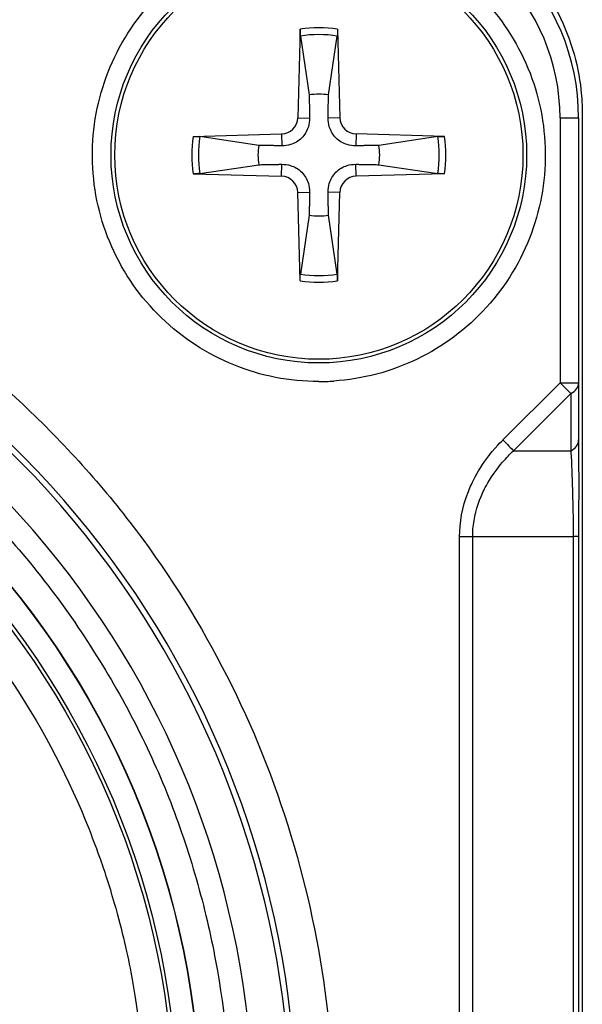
# Model space of a CAD drawing. Header units: millimetres. Extents: x 0 to 3390, y 0 to 1680.
# Tile 95 of 194: x 1547.91 to 1555.49, y 443.25 to 456.51. Entities that reach past the tile are written whole.
import ezdxf

# ---------------------------------------------------------------- set-up
doc = ezdxf.new("R2010")
doc.units = ezdxf.units.MM
doc.header["$LTSCALE"] = 0.2

# ---------------------------------------------------------------- blocks, each defined once
blk = doc.blocks.new('A$C0fba9c1c')
for p, q in [((12.749, 41.044), (12.716, 39.853)), ((13.251, 41.044), (13.284, 39.853)), ((12.752, 40.953), (12.87, 40.16)), ((13.13, 40.16), (13.248, 40.953)), ((12.716, 39.853), (12.876, 39.848)), ((13.284, 39.853), (13.124, 39.848)), ((16.25, 39.85), (16.25, 36.283)), ((16.25, 39.85), (16.5, 39.85)), ((16.5, 39.85), (16.5, 35.513)), ((11.306, 39.601), (12.497, 39.634)), ((12.19, 39.48), (11.397, 39.598)), ((12.497, 39.634), (12.502, 39.474)), ((13.503, 39.634), (13.498, 39.474)), ((14.694, 39.601), (13.503, 39.634)), ((14.603, 39.598), (13.81, 39.48)), ((11.397, 39.102), (12.19, 39.22)), ((12.497, 39.066), (12.502, 39.226)), ((13.503, 39.066), (13.498, 39.226)), ((13.81, 39.22), (14.603, 39.102)), ((11.306, 39.099), (12.497, 39.066)), ((14.694, 39.099), (13.503, 39.066)), ((12.716, 38.847), (12.876, 38.852)), ((13.284, 38.847), (13.124, 38.852)), ((12.749, 37.656), (12.716, 38.847)), ((13.251, 37.656), (13.284, 38.847)), ((12.87, 38.54), (12.752, 37.747)), ((13.248, 37.747), (13.13, 38.54)), ((15.5, 37.602), (15.5, 37.602)), ((15.48, 35.513), (16.25, 36.283)), ((16.394, 36.139), (16.25, 36.283)), ((16.25, 36.283), (16.5, 36.283)), ((16.394, 36.139), (15.625, 35.369)), ((16.394, 36.139), (16.394, 35.369)), ((15.625, 35.369), (16.394, 35.369)), ((14.896, 34.214), (15.073, 34.214)), ((14.896, 18.486), (14.896, 34.214)), ((15.073, 34.214), (16.427, 34.214)), ((15.073, 18.486), (15.073, 34.214)), ((16.427, 34.214), (16.427, 18.486)), ((16.5, 34.214), (16.427, 34.214)), ((16.5, 34.214), (16.5, 18.486))]:
    blk.add_line(p, q)
for centre, radius in [((13, 39.35), 2.8), ((13, 39.35), 2.75), ((0, 26.35), 11.407), ((0, 26.35), 11.403), ((0, 26.35), 11.099), ((0, 26.35), 11.051)]:
    blk.add_circle(centre, radius)
for centre, radius, start, end in [((13.5, 39.85), 3, 0, 90), ((13.5, 39.85), 2.75, 0, 90), ((13, 39.35), 1.713, 81.5815, 98.4185), ((13, 39.35), 1.622, 81.1921, 98.8079), ((13, 39.35), 0.82, 80.8854, 99.1146), ((12.491, 39.859), 0.225, 271.612, 358.388), ((13.509, 39.859), 0.225, 181.612, 268.388), ((13, 39.35), 1.713, 171.5815, 188.4185), ((13, 39.35), 1.622, 171.1921, 188.8079), ((13, 39.35), 1.622, 351.1921, 8.8079), ((13, 39.35), 1.713, 351.5815, 8.4185), ((13, 39.35), 0.82, 170.8854, 189.1146), ((13, 39.35), 0.82, 350.8854, 9.1146), ((12.491, 38.841), 0.225, 1.612, 88.388), ((13.509, 38.841), 0.225, 91.612, 178.388), ((13, 39.35), 0.82, 260.8854, 279.1146), ((0, 26.35), 12.697, 114.3067, 65.6933), ((0, 26.35), 12.619, 114.4631, 65.5369), ((13, 39.35), 1.713, 261.5815, 278.4185), ((13, 39.35), 1.622, 261.1921, 278.8079), ((12.999, 39.349), 3.049, 270.0201, 273.7774)]:
    blk.add_arc(centre, radius, start, end)
for centre, major_axis, ratio, start_param, end_param in [((0, 26.35), (-2.224, -11.913), 0.999998, 0.184575, 2.899213), ((16.25, 36.283), (0.25, 0), 0.707107, 5.327872, 6.283185), ((15.48, 35.513), (0.177, -0.177), 0.000012, 4.712367, 5.667702), ((16.25, 35.513), (0.25, 0), 0.707144, 5.32788, 6.283202)]:
    blk.add_ellipse(centre, major_axis=major_axis, ratio=ratio, start_param=start_param, end_param=end_param)
for points, knots in [([(13.55, 42.9), (13.835, 42.899), (14.134, 42.858), (14.799, 42.656), (15.158, 42.461), (15.745, 41.98), (16.007, 41.666), (16.381, 40.968), (16.493, 40.585), (16.532, 40.227), (16.544, 40.12), (16.55, 40.01), (16.55, 39.9)], [1.4706784, 1.4706784, 1.4706784, 1.4706784, 1.556681, 1.556681, 1.6701158, 1.6701158, 1.7843335, 1.7843335, 1.8985513, 1.8985513, 1.8985513, 1.9328987, 1.9328987, 1.9328987, 1.9328987]), ([(13, 36.3), (12.602, 36.301), (12.221, 36.375), (11.855, 36.523), (11.489, 36.671), (11.164, 36.882), (10.879, 37.158), (10.594, 37.434), (10.371, 37.752), (10.211, 38.113), (10.051, 38.474), (9.964, 38.853), (9.952, 39.25), (9.939, 39.648), (10, 40.031), (10.135, 40.401), (10.271, 40.771), (10.473, 41.104), (10.74, 41.398), (11.007, 41.693), (11.319, 41.926), (11.675, 42.097), (12.031, 42.269), (12.406, 42.368), (12.8, 42.393)], [0, 0, 0, 0, 0.125, 0.125, 0.125, 0.25, 0.25, 0.25, 0.375, 0.375, 0.375, 0.5, 0.5, 0.5, 0.625, 0.625, 0.625, 0.75, 0.75, 0.75, 0.875, 0.875, 0.875, 1, 1, 1, 1]), ([(13, 42.4), (13.398, 42.399), (13.779, 42.325), (14.145, 42.177), (14.511, 42.029), (14.836, 41.818), (15.121, 41.542), (15.406, 41.266), (15.629, 40.948), (15.789, 40.587), (15.949, 40.226), (16.036, 39.847), (16.048, 39.45), (16.061, 39.052), (16, 38.669), (15.865, 38.299), (15.729, 37.929), (15.527, 37.596), (15.26, 37.302), (14.993, 37.007), (14.681, 36.774), (14.325, 36.603), (13.969, 36.431), (13.594, 36.333), (13.2, 36.307)], [0, 0, 0, 0, 0.125, 0.125, 0.125, 0.25, 0.25, 0.25, 0.375, 0.375, 0.375, 0.5, 0.5, 0.5, 0.625, 0.625, 0.625, 0.75, 0.75, 0.75, 0.875, 0.875, 0.875, 1, 1, 1, 1]), ([(12.752, 40.953), (12.751, 40.958), (12.75, 40.965), (12.749, 40.981), (12.749, 40.993), (12.749, 41.016), (12.749, 41.031), (12.749, 41.044)], [0.03461835, 0.03461835, 0.03461835, 0.03461835, 0.03765262, 0.03765262, 0.04141077, 0.04141077, 0.04522071, 0.04522071, 0.04522071, 0.04522071]), ([(13.251, 41.044), (13.251, 41.031), (13.251, 41.016), (13.251, 40.993), (13.251, 40.981), (13.25, 40.965), (13.249, 40.958), (13.248, 40.953)], [0.01516537, 0.01516537, 0.01516537, 0.01516537, 0.01897531, 0.01897531, 0.02273345, 0.02273345, 0.02576772, 0.02576772, 0.02576772, 0.02576772]), ([(12.876, 39.848), (12.876, 39.808), (12.87, 39.768), (12.851, 39.706), (12.84, 39.678), (12.809, 39.626), (12.79, 39.601), (12.749, 39.56), (12.724, 39.541), (12.672, 39.51), (12.644, 39.499), (12.582, 39.48), (12.542, 39.474), (12.502, 39.474)], [0.17143637, 0.17143637, 0.17143637, 0.17143637, 0.18383716, 0.18383716, 0.19255902, 0.19255902, 0.20128088, 0.20128088, 0.21000275, 0.21000275, 0.21872461, 0.21872461, 0.2311254, 0.2311254, 0.2311254, 0.2311254]), ([(13.498, 39.474), (13.458, 39.474), (13.418, 39.48), (13.356, 39.499), (13.328, 39.51), (13.276, 39.541), (13.251, 39.56), (13.21, 39.601), (13.191, 39.626), (13.16, 39.678), (13.149, 39.706), (13.13, 39.768), (13.124, 39.808), (13.124, 39.848)], [0.17143637, 0.17143637, 0.17143637, 0.17143637, 0.18383716, 0.18383716, 0.19255902, 0.19255902, 0.20128088, 0.20128088, 0.21000275, 0.21000275, 0.21872461, 0.21872461, 0.2311254, 0.2311254, 0.2311254, 0.2311254]), ([(11.306, 39.601), (11.319, 39.601), (11.334, 39.601), (11.357, 39.601), (11.369, 39.601), (11.385, 39.6), (11.392, 39.599), (11.397, 39.598)], [0.01516537, 0.01516537, 0.01516537, 0.01516537, 0.01897531, 0.01897531, 0.02273345, 0.02273345, 0.02576772, 0.02576772, 0.02576772, 0.02576772]), ([(14.603, 39.598), (14.608, 39.599), (14.615, 39.6), (14.631, 39.601), (14.643, 39.601), (14.666, 39.601), (14.681, 39.601), (14.694, 39.601)], [0.03461835, 0.03461835, 0.03461835, 0.03461835, 0.03765262, 0.03765262, 0.04141077, 0.04141077, 0.04522071, 0.04522071, 0.04522071, 0.04522071]), ([(12.502, 39.226), (12.542, 39.226), (12.582, 39.22), (12.644, 39.201), (12.672, 39.19), (12.724, 39.159), (12.749, 39.14), (12.79, 39.099), (12.809, 39.074), (12.84, 39.022), (12.851, 38.994), (12.87, 38.932), (12.876, 38.892), (12.876, 38.852)], [0.17143637, 0.17143637, 0.17143637, 0.17143637, 0.18383716, 0.18383716, 0.19255902, 0.19255902, 0.20128088, 0.20128088, 0.21000275, 0.21000275, 0.21872461, 0.21872461, 0.2311254, 0.2311254, 0.2311254, 0.2311254]), ([(13.124, 38.852), (13.124, 38.892), (13.13, 38.932), (13.149, 38.994), (13.16, 39.022), (13.191, 39.074), (13.21, 39.099), (13.251, 39.14), (13.276, 39.159), (13.328, 39.19), (13.356, 39.201), (13.418, 39.22), (13.458, 39.226), (13.498, 39.226)], [0.17143637, 0.17143637, 0.17143637, 0.17143637, 0.18383716, 0.18383716, 0.19255902, 0.19255902, 0.20128088, 0.20128088, 0.21000275, 0.21000275, 0.21872461, 0.21872461, 0.2311254, 0.2311254, 0.2311254, 0.2311254]), ([(11.397, 39.102), (11.392, 39.101), (11.385, 39.1), (11.369, 39.099), (11.357, 39.099), (11.334, 39.099), (11.319, 39.099), (11.306, 39.099)], [0.03461835, 0.03461835, 0.03461835, 0.03461835, 0.03765262, 0.03765262, 0.04141077, 0.04141077, 0.04522071, 0.04522071, 0.04522071, 0.04522071]), ([(14.694, 39.099), (14.681, 39.099), (14.666, 39.099), (14.643, 39.099), (14.631, 39.099), (14.615, 39.1), (14.608, 39.101), (14.603, 39.102)], [0.01516537, 0.01516537, 0.01516537, 0.01516537, 0.01897531, 0.01897531, 0.02273345, 0.02273345, 0.02576772, 0.02576772, 0.02576772, 0.02576772]), ([(5.55, 38.324), (6.205, 38.02), (6.822, 37.672), (7.402, 37.28), (8.003, 36.873), (8.574, 36.411), (9.116, 35.893), (9.669, 35.365), (10.172, 34.793), (10.627, 34.176), (11.084, 33.555), (11.484, 32.899), (11.826, 32.207), (12.166, 31.522), (12.446, 30.801), (12.667, 30.044), (12.883, 29.304), (13.032, 28.562), (13.116, 27.818), (13.197, 27.091), (13.218, 26.362), (13.178, 25.63), (13.139, 24.915), (13.042, 24.208), (12.888, 23.508), (12.733, 22.804), (12.526, 22.126), (12.267, 21.476), (11.999, 20.801), (11.671, 20.143), (11.282, 19.503), (10.885, 18.849), (10.435, 18.234), (9.93, 17.657), (9.422, 17.077), (8.868, 16.546), (8.266, 16.062), (7.67, 15.583), (7.026, 15.154), (6.334, 14.776), (5.658, 14.406), (4.966, 14.1), (4.257, 13.858), (3.565, 13.622), (2.858, 13.445), (2.135, 13.326), (1.428, 13.211), (0.717, 13.153), (0, 13.153)], [0, 0, 0, 0, 0.0625, 0.0625, 0.0625, 0.125, 0.125, 0.125, 0.1875, 0.1875, 0.1875, 0.25, 0.25, 0.25, 0.3125, 0.3125, 0.3125, 0.375, 0.375, 0.375, 0.4375, 0.4375, 0.4375, 0.5, 0.5, 0.5, 0.5625, 0.5625, 0.5625, 0.625, 0.625, 0.625, 0.6875, 0.6875, 0.6875, 0.75, 0.75, 0.75, 0.8125, 0.8125, 0.8125, 0.875, 0.875, 0.875, 0.9375, 0.9375, 0.9375, 1, 1, 1, 1]), ([(0, 38.157), (0.741, 38.157), (1.461, 38.092), (2.158, 37.962), (2.892, 37.826), (3.621, 37.614), (4.346, 37.328), (5.091, 37.033), (5.8, 36.665), (6.471, 36.225), (7.149, 35.781), (7.775, 35.272), (8.348, 34.698), (8.916, 34.131), (9.428, 33.498), (9.884, 32.799), (10.326, 32.12), (10.691, 31.419), (10.978, 30.696), (11.116, 30.345), (11.241, 29.979), (11.35, 29.596), (11.456, 29.225), (11.543, 28.859), (11.609, 28.498), (11.741, 27.789), (11.806, 27.073), (11.807, 26.35), (11.807, 25.609), (11.742, 24.89), (11.612, 24.192), (11.476, 23.458), (11.264, 22.729), (10.978, 22.004), (10.683, 21.259), (10.315, 20.55), (9.875, 19.879), (9.431, 19.201), (8.922, 18.575), (8.348, 18.002), (7.781, 17.434), (7.148, 16.922), (6.449, 16.466), (5.77, 16.024), (5.069, 15.659), (4.346, 15.372), (3.995, 15.234), (3.629, 15.109), (3.246, 15), (2.875, 14.894), (2.509, 14.807), (2.148, 14.741), (1.439, 14.609), (0.723, 14.543), (0, 14.543)], [0, 0, 0, 0, 0.0625, 0.0625, 0.0625, 0.125, 0.125, 0.125, 0.1875, 0.1875, 0.1875, 0.25, 0.25, 0.25, 0.3125, 0.3125, 0.3125, 0.375, 0.375, 0.375, 0.40625, 0.40625, 0.40625, 0.4375, 0.4375, 0.4375, 0.5, 0.5, 0.5, 0.5625, 0.5625, 0.5625, 0.625, 0.625, 0.625, 0.6875, 0.6875, 0.6875, 0.75, 0.75, 0.75, 0.8125, 0.8125, 0.8125, 0.875, 0.875, 0.875, 0.90625, 0.90625, 0.90625, 0.9375, 0.9375, 0.9375, 1, 1, 1, 1]), ([(12.749, 37.656), (12.749, 37.669), (12.749, 37.684), (12.749, 37.707), (12.749, 37.719), (12.75, 37.735), (12.751, 37.742), (12.752, 37.747)], [0.01516537, 0.01516537, 0.01516537, 0.01516537, 0.01897531, 0.01897531, 0.02273345, 0.02273345, 0.02576772, 0.02576772, 0.02576772, 0.02576772]), ([(13.248, 37.747), (13.249, 37.742), (13.25, 37.735), (13.251, 37.719), (13.251, 37.707), (13.251, 37.684), (13.251, 37.669), (13.251, 37.656)], [0.03461835, 0.03461835, 0.03461835, 0.03461835, 0.03765262, 0.03765262, 0.04141077, 0.04141077, 0.04522071, 0.04522071, 0.04522071, 0.04522071]), ([(0, 37.001), (0.65, 37.001), (1.299, 36.942), (1.938, 36.824), (2.272, 36.762), (2.603, 36.684), (2.929, 36.589), (2.958, 36.581), (3.015, 36.565), (3.099, 36.539), (3.182, 36.514), (3.293, 36.479), (3.43, 36.433), (3.554, 36.391), (3.656, 36.354), (3.738, 36.324), (3.819, 36.293), (3.88, 36.27), (3.921, 36.254), (3.998, 36.223), (4.118, 36.175), (4.279, 36.104), (4.44, 36.033), (4.642, 35.939), (4.88, 35.815), (5.25, 35.623), (5.56, 35.435), (5.818, 35.267), (5.944, 35.184), (6.083, 35.09), (6.232, 34.983), (6.381, 34.876), (6.541, 34.755), (6.71, 34.619), (6.922, 34.448), (7.094, 34.296), (7.229, 34.172), (7.365, 34.047), (7.464, 33.949), (7.532, 33.882), (8.044, 33.369), (8.504, 32.804), (8.903, 32.198), (9.301, 31.592), (9.637, 30.945), (9.904, 30.271), (9.938, 30.185), (9.986, 30.06), (10.045, 29.895), (10.103, 29.73), (10.172, 29.525), (10.244, 29.277), (10.353, 28.899), (10.425, 28.57), (10.476, 28.297), (10.525, 28.031), (10.575, 27.707), (10.609, 27.324), (10.63, 27.085), (10.64, 26.883), (10.646, 26.721), (10.651, 26.559), (10.651, 26.435), (10.651, 26.35), (10.651, 25.7), (10.592, 25.051), (10.474, 24.412), (10.412, 24.078), (10.334, 23.747), (10.239, 23.421), (10.231, 23.392), (10.215, 23.336), (10.19, 23.252), (10.164, 23.168), (10.13, 23.057), (10.083, 22.92), (10.041, 22.796), (10.004, 22.694), (9.974, 22.612), (9.943, 22.531), (9.92, 22.47), (9.904, 22.429), (9.873, 22.352), (9.825, 22.232), (9.754, 22.071), (9.683, 21.91), (9.589, 21.708), (9.465, 21.47), (9.273, 21.1), (9.085, 20.79), (8.917, 20.532), (8.834, 20.406), (8.74, 20.267), (8.633, 20.118), (8.526, 19.969), (8.405, 19.809), (8.269, 19.64), (8.098, 19.428), (7.946, 19.256), (7.822, 19.121), (7.697, 18.985), (7.599, 18.886), (7.532, 18.818), (7.019, 18.306), (6.454, 17.846), (5.848, 17.447), (5.242, 17.049), (4.595, 16.713), (3.921, 16.446), (3.835, 16.413), (3.71, 16.364), (3.545, 16.305), (3.38, 16.247), (3.175, 16.178), (2.927, 16.106), (2.549, 15.997), (2.221, 15.925), (1.947, 15.874), (1.682, 15.825), (1.358, 15.775), (0.974, 15.741), (0.736, 15.72), (0.535, 15.71), (0.372, 15.705), (0.21, 15.699), (0.086, 15.699), (0, 15.699)], [0, 0, 0, 0, 0.0625, 0.0625, 0.0625, 0.09375, 0.09375, 0.09375, 0.101562, 0.101562, 0.101562, 0.109375, 0.109375, 0.109375, 0.117188, 0.117188, 0.117188, 0.125, 0.125, 0.125, 0.140625, 0.140625, 0.140625, 0.15625, 0.15625, 0.15625, 0.1875, 0.1875, 0.1875, 0.203125, 0.203125, 0.203125, 0.21875, 0.21875, 0.21875, 0.234375, 0.234375, 0.234375, 0.25, 0.25, 0.25, 0.3125, 0.3125, 0.3125, 0.375, 0.375, 0.375, 0.390625, 0.390625, 0.390625, 0.40625, 0.40625, 0.40625, 0.4375, 0.4375, 0.4375, 0.46875, 0.46875, 0.46875, 0.484375, 0.484375, 0.484375, 0.5, 0.5, 0.5, 0.5625, 0.5625, 0.5625, 0.59375, 0.59375, 0.59375, 0.601562, 0.601562, 0.601562, 0.609375, 0.609375, 0.609375, 0.617188, 0.617188, 0.617188, 0.625, 0.625, 0.625, 0.640625, 0.640625, 0.640625, 0.65625, 0.65625, 0.65625, 0.6875, 0.6875, 0.6875, 0.703125, 0.703125, 0.703125, 0.71875, 0.71875, 0.71875, 0.734375, 0.734375, 0.734375, 0.75, 0.75, 0.75, 0.8125, 0.8125, 0.8125, 0.875, 0.875, 0.875, 0.890625, 0.890625, 0.890625, 0.90625, 0.90625, 0.90625, 0.9375, 0.9375, 0.9375, 0.96875, 0.96875, 0.96875, 0.984375, 0.984375, 0.984375, 1, 1, 1, 1]), ([(14.896, 34.214), (14.897, 34.395), (14.929, 34.603), (15.015, 34.821), (15.027, 34.852), (15.04, 34.884), (15.055, 34.915), (15.092, 34.995), (15.148, 35.104), (15.238, 35.23), (15.378, 35.427), (15.475, 35.508), (15.48, 35.513)], [-1, -1, -1, -1, -0.5625413, -0.5625413, -0.5625413, -0.5, -0.5, -0.5, -0.25, -0.25, -0.25, -0.0000005, -0.0000005, -0.0000005, -0.0000005]), ([(15.073, 34.214), (15.073, 34.248), (15.075, 34.282), (15.077, 34.316), (15.089, 34.466), (15.127, 34.615), (15.186, 34.754), (15.198, 34.784), (15.212, 34.813), (15.226, 34.841), (15.24, 34.868), (15.285, 34.969), (15.401, 35.122), (15.468, 35.21), (15.526, 35.271), (15.565, 35.311), (15.6, 35.347), (15.621, 35.365), (15.625, 35.369)], [0, 0, 0, 0, 0.0783462, 0.0783462, 0.0783462, 0.4263239, 0.4263239, 0.4263239, 0.5, 0.5, 0.5, 0.75, 0.75, 0.75, 0.8816479, 0.8816479, 0.8816479, 0.9999884, 0.9999884, 0.9999884, 0.9999884]), ([(16.394, 35.369), (16.395, 35.361), (16.395, 35.353), (16.396, 35.344), (16.405, 35.197), (16.412, 35.028), (16.416, 34.841), (16.417, 34.828), (16.418, 34.8), (16.419, 34.756), (16.42, 34.705), (16.422, 34.632), (16.424, 34.536), (16.426, 34.443), (16.426, 34.358), (16.427, 34.282), (16.427, 34.258), (16.427, 34.236), (16.427, 34.214)], [0.0000004, 0.0000004, 0.0000004, 0.0000004, 0.0265456, 0.0265456, 0.0265456, 0.5, 0.5, 0.5, 0.6160741, 0.6160741, 0.6160741, 0.75, 0.75, 0.75, 0.940938, 0.940938, 0.940938, 1, 1, 1, 1]), ([(16.501, 34.843), (16.501, 34.836), (16.501, 34.83), (16.501, 34.823), (16.501, 34.609), (16.5, 34.405), (16.5, 34.23)], [-0.4518919, -0.4518919, -0.4518919, -0.4518919, -0.4388658, -0.4388658, -0.4388658, -0.0129686, -0.0129686, -0.0129686, -0.0129686])]:
    blk.add_open_spline(points, degree=3, knots=knots)
for points, weights in [([(12.87, 40.16), (12.873, 39.968), (12.876, 39.848)], [1, 1.25721835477, 1.49274833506]), ([(13.124, 39.848), (13.127, 39.968), (13.13, 40.16)], [1.49274833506, 1.25721835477, 1]), ([(16.55, 39.9), (16.55, 28.479), (16.55, 15)], [1.00791891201, 1.00791722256, 1.00156864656]), ([(12.502, 39.474), (12.382, 39.477), (12.19, 39.48)], [1.49274833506, 1.25721835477, 1]), ([(13.81, 39.48), (13.618, 39.477), (13.498, 39.474)], [1, 1.25721835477, 1.49274833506]), ([(12.19, 39.22), (12.382, 39.223), (12.502, 39.226)], [1, 1.25721835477, 1.49274833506]), ([(13.498, 39.226), (13.618, 39.223), (13.81, 39.22)], [1.49274833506, 1.25721835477, 1]), ([(12.876, 38.852), (12.873, 38.732), (12.87, 38.54)], [1.49274833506, 1.25721835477, 1]), ([(13.13, 38.54), (13.127, 38.732), (13.124, 38.852)], [1, 1.25721835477, 1.49274833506])]:
    blk.add_rational_spline(points, weights, degree=2)
for points in [[(16.5, 35.513), (16.5, 35.465), (16.5, 35.415), (16.5, 35.363)], [(16.5, 35.363), (16.501, 35.207), (16.501, 35.031), (16.501, 34.843)], [(16.5, 34.23), (16.5, 34.225), (16.5, 34.22), (16.5, 34.214)]]:
    blk.add_open_spline(points, degree=3)

msp = doc.modelspace()

# ---------------------------------------------------------------- block references
msp.add_blockref('A$C0fba9c1c', (1538.936, 415.338))

doc.saveas('drawing.dxf')
